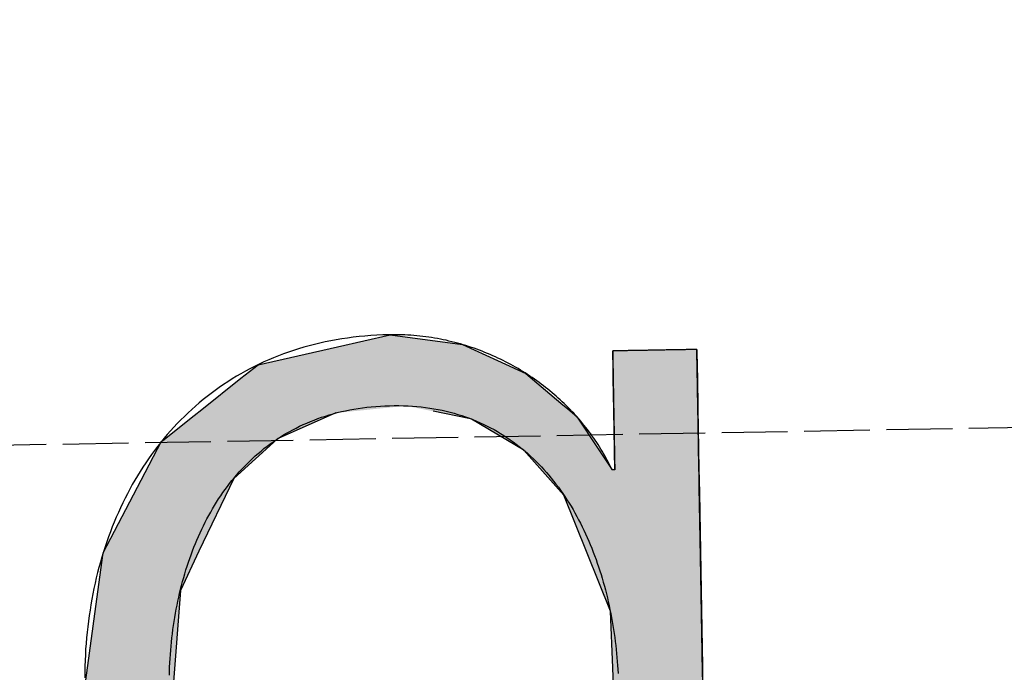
# Model space of a CAD drawing. Extents: x 1073 to 6773, y 6241 to 11366.
# Tile 28 of 58: x 3590 to 3665, y 8100 to 8150. Entities that reach past the tile are written whole.
import ezdxf

# ---------------------------------------------------------------- set-up
doc = ezdxf.new("R2010")
doc.units = 0
doc.linetypes.add('GEN3', pattern=[6.25, 5, -1.25])
doc.layers.get('0').update_dxf_attribs({"linetype": 'CONTINUOUS'})
doc.layers.add('3', color=6, linetype='GEN3')
doc.layers.add('LOGO', color=7, linetype='CONTINUOUS')

# ---------------------------------------------------------------- blocks, each defined once
blk = doc.blocks.new('*U49')
at = {"layer": 'LOGO', "color": 30, "linetype": 'CONTINUOUS'}
for p, q in [((70.736, 7.654), (71.316, 7.774)), ((71.316, 7.774), (72.103, 7.654)), ((69.862, 7.472), (70.736, 7.654)), ((72.103, 7.654), (72.485, 7.472)), ((73.747, 7.351), (73.747, 7.555)), ((74.669, 7.555), (74.669, 7.351)), ((69.672, 7.326), (69.862, 7.472)), ((72.485, 7.472), (72.791, 7.326)), ((73.747, 7.256), (73.747, 7.351)), ((74.669, 7.351), (74.669, 7.256)), ((69.239, 6.993), (69.672, 7.326)), ((72.791, 7.326), (73.169, 6.993)), ((73.747, 6.903), (73.747, 7.256)), ((74.669, 7.256), (74.669, 6.903)), ((68.806, 6.661), (69.153, 6.928)), ((69.153, 6.928), (69.239, 6.993)), ((70.704, 6.928), (70.07, 6.661)), ((72.161, 6.842), (71.772, 6.928)), ((73.169, 6.993), (73.244, 6.928)), ((73.244, 6.928), (73.342, 6.842)), ((73.747, 6.47), (73.747, 6.903)), ((74.669, 6.903), (74.669, 6.47)), ((72.187, 6.836), (72.161, 6.842)), ((72.754, 6.486), (72.187, 6.836)), ((73.342, 6.842), (73.346, 6.836)), ((73.346, 6.836), (73.568, 6.486)), ((68.562, 6.23), (68.792, 6.651)), ((68.792, 6.651), (68.806, 6.661)), ((70.058, 6.651), (69.574, 6.23)), ((70.07, 6.661), (70.058, 6.651)), ((72.956, 6.252), (72.754, 6.486)), ((73.568, 6.486), (73.717, 6.252)), ((73.747, 6.455), (73.747, 6.47)), ((74.669, 6.47), (74.669, 6.455)), ((73.747, 6.252), (73.747, 6.455)), ((74.669, 6.455), (74.669, 6.252)), ((68.131, 5.44), (68.562, 6.23)), ((69.574, 6.23), (69.18, 5.44)), ((73.185, 5.986), (72.956, 6.252)), ((74.669, 6.252), (74.669, 5.986)), ((73.672, 4.703), (73.185, 5.986)), ((74.669, 5.986), (74.669, 4.703)), ((68.065, 5.015), (68.131, 5.44)), ((69.18, 5.44), (68.969, 5.015)), ((67.904, 3.968), (68.065, 5.015)), ((68.969, 5.015), (68.872, 3.968)), ((73.687, 4.085), (73.672, 4.703)), ((74.669, 4.703), (74.669, 4.085)), ((73.708, 3.295), (73.687, 4.085)), ((74.669, 4.085), (74.669, 3.295)), ((67.954, 3.58), (67.904, 3.968)), ((68.872, 3.968), (68.836, 3.58)), ((68.098, 2.453), (67.954, 3.58)), ((68.836, 3.58), (69.115, 2.453)), ((73.273, 2.006), (73.708, 3.295)), ((74.669, 3.295), (74.669, 2.006)), ((68.2, 2.246), (68.098, 2.453)), ((69.115, 2.453), (69.167, 2.246)), ((68.688, 1.253), (68.2, 2.246)), ((69.167, 2.246), (69.986, 1.253)), ((72.961, 1.699), (73.273, 2.006)), ((74.669, 2.006), (74.669, 1.699)), ((72.369, 1.116), (72.901, 1.639)), ((72.901, 1.639), (72.961, 1.699)), ((73.717, 1.639), (73.384, 1.116)), ((73.747, 0.913), (73.747, 1.639)), ((74.669, 1.699), (74.669, 1.639)), ((74.669, 1.639), (74.669, 0.913)), ((68.704, 1.22), (68.688, 1.253)), ((69.029, 0.966), (68.704, 1.22)), ((69.986, 1.253), (70.054, 1.22)), ((70.054, 1.22), (70.586, 0.966)), ((72.054, 1.008), (72.369, 1.116)), ((73.384, 1.116), (73.315, 1.008)), ((71.744, 0.901), (72.054, 1.008)), ((73.315, 1.008), (73.195, 0.901)), ((69.159, 0.865), (69.029, 0.966)), ((69.16, 0.864), (69.159, 0.865)), ((69.602, 0.518), (69.16, 0.864)), ((70.586, 0.966), (71.308, 0.865)), ((71.39, 0.865), (71.744, 0.901)), ((73.153, 0.864), (72.764, 0.518)), ((73.154, 0.865), (73.153, 0.864)), ((73.195, 0.901), (73.154, 0.865)), ((73.747, 0.615), (73.747, 0.913)), ((74.669, 0.913), (74.669, 0.615)), ((73.606, -0.61), (73.747, 0.615)), ((74.669, 0.615), (74.522, -0.61)), ((69.764, 0.391), (69.602, 0.518)), ((72.764, 0.518), (72.494, 0.391)), ((70.739, 0.2), (69.764, 0.391)), ((72.494, 0.391), (72.088, 0.2)), ((71.316, 0.087), (70.739, 0.2)), ((72.088, 0.2), (71.316, 0.087)), ((73.462, -0.904), (73.606, -0.61)), ((74.522, -0.61), (74.486, -0.904)), ((68.409, -1.438), (68.183, -0.733)), ((69.105, -0.733), (69.393, -1.438)), ((73.168, -1.505), (73.462, -0.904)), ((74.486, -0.904), (74.186, -1.505)), ((68.516, -1.769), (68.409, -1.438)), ((69.393, -1.438), (69.755, -1.769)), ((72.422, -2.047), (73.168, -1.505)), ((74.186, -1.505), (73.915, -2.047)), ((68.652, -1.904), (68.516, -1.769)), ((69.755, -1.769), (69.903, -1.904)), ((68.992, -2.24), (68.652, -1.904)), ((69.903, -1.904), (71.316, -2.24)), ((72.412, -2.054), (72.422, -2.047)), ((73.915, -2.047), (73.904, -2.054)), ((71.316, -2.24), (72.412, -2.054)), ((73.904, -2.054), (73.636, -2.24)), ((69.233, -2.479), (68.992, -2.24)), ((73.636, -2.24), (73.295, -2.479)), ((69.922, -2.766), (69.233, -2.479)), ((73.295, -2.479), (72.881, -2.766)), ((70.208, -2.886), (69.922, -2.766)), ((72.881, -2.766), (72.131, -2.886)), ((71.316, -3.017), (70.208, -2.886)), ((72.131, -2.886), (71.316, -3.017))]:
    blk.add_line(p, q, dxfattribs=at)
at = {"layer": 'LOGO', "color": 30, "linetype": 'CONTINUOUS', "extrusion": (0, 0, -1)}
for points in [[(-71.316, 7.774), (-72.103, 7.654), (-70.736, 7.654)], [(-70.736, 7.654), (-72.485, 7.472), (-69.862, 7.472)], [(-70.736, 7.654), (-72.103, 7.654), (-72.485, 7.472)], [(-73.747, 7.555), (-74.669, 7.351), (-73.747, 7.351)], [(-73.747, 7.555), (-74.669, 7.555), (-74.669, 7.351)], [(-69.862, 7.472), (-72.791, 7.326), (-69.672, 7.326)], [(-69.862, 7.472), (-72.485, 7.472), (-72.791, 7.326)], [(-73.747, 7.351), (-74.669, 7.256), (-73.747, 7.256)], [(-73.747, 7.351), (-74.669, 7.351), (-74.669, 7.256)], [(-69.672, 7.326), (-73.169, 6.993), (-69.239, 6.993)], [(-69.672, 7.326), (-72.791, 7.326), (-73.169, 6.993)], [(-73.747, 7.256), (-74.669, 6.903), (-73.747, 6.903)], [(-73.747, 7.256), (-74.669, 7.256), (-74.669, 6.903)], [(-69.153, 6.928), (-70.07, 6.661), (-68.806, 6.661)], [(-69.239, 6.993), (-70.704, 6.928), (-69.153, 6.928)], [(-69.153, 6.928), (-70.704, 6.928), (-70.07, 6.661)], [(-69.239, 6.993), (-71.476, 6.993), (-70.704, 6.928)], [(-71.476, 6.993), (-73.244, 6.928), (-71.772, 6.928)], [(-71.476, 6.993), (-73.169, 6.993), (-73.244, 6.928)], [(-71.772, 6.928), (-73.342, 6.842), (-72.161, 6.842)], [(-71.772, 6.928), (-73.244, 6.928), (-73.342, 6.842)], [(-73.747, 6.903), (-74.669, 6.47), (-73.747, 6.47)], [(-73.747, 6.903), (-74.669, 6.903), (-74.669, 6.47)], [(-72.161, 6.842), (-73.346, 6.836), (-72.187, 6.836)], [(-72.161, 6.842), (-73.342, 6.842), (-73.346, 6.836)], [(-72.187, 6.836), (-73.568, 6.486), (-72.754, 6.486)], [(-72.187, 6.836), (-73.346, 6.836), (-73.568, 6.486)], [(-68.792, 6.651), (-69.574, 6.23), (-68.562, 6.23)], [(-68.806, 6.661), (-70.058, 6.651), (-68.792, 6.651)], [(-68.792, 6.651), (-70.058, 6.651), (-69.574, 6.23)], [(-68.806, 6.661), (-70.07, 6.661), (-70.058, 6.651)], [(-72.754, 6.486), (-73.717, 6.252), (-72.956, 6.252)], [(-72.754, 6.486), (-73.568, 6.486), (-73.717, 6.252)], [(-73.747, 6.47), (-74.669, 6.455), (-73.747, 6.455)], [(-73.747, 6.47), (-74.669, 6.47), (-74.669, 6.455)], [(-73.747, 6.455), (-74.669, 6.252), (-73.747, 6.252)], [(-73.747, 6.455), (-74.669, 6.455), (-74.669, 6.252)], [(-68.562, 6.23), (-69.18, 5.44), (-68.131, 5.44)], [(-68.562, 6.23), (-69.574, 6.23), (-69.18, 5.44)], [(-72.956, 6.252), (-74.669, 5.986), (-73.185, 5.986)], [(-72.956, 6.252), (-74.669, 6.252), (-74.669, 5.986)], [(-73.185, 5.986), (-74.669, 4.703), (-73.672, 4.703)], [(-73.185, 5.986), (-74.669, 5.986), (-74.669, 4.703)], [(-68.131, 5.44), (-68.969, 5.015), (-68.065, 5.015)], [(-68.131, 5.44), (-69.18, 5.44), (-68.969, 5.015)], [(-68.065, 5.015), (-68.872, 3.968), (-67.904, 3.968)], [(-68.065, 5.015), (-68.969, 5.015), (-68.872, 3.968)], [(-73.672, 4.703), (-74.669, 4.085), (-73.687, 4.085)], [(-73.672, 4.703), (-74.669, 4.703), (-74.669, 4.085)], [(-73.687, 4.085), (-74.669, 3.295), (-73.708, 3.295)], [(-73.687, 4.085), (-74.669, 4.085), (-74.669, 3.295)], [(-67.904, 3.968), (-68.836, 3.58), (-67.954, 3.58)], [(-67.904, 3.968), (-68.872, 3.968), (-68.836, 3.58)], [(-67.954, 3.58), (-69.115, 2.453), (-68.098, 2.453)], [(-67.954, 3.58), (-68.836, 3.58), (-69.115, 2.453)], [(-73.708, 3.295), (-74.669, 2.006), (-73.273, 2.006)], [(-73.708, 3.295), (-74.669, 3.295), (-74.669, 2.006)], [(-68.098, 2.453), (-69.167, 2.246), (-68.2, 2.246)], [(-68.098, 2.453), (-69.115, 2.453), (-69.167, 2.246)], [(-68.2, 2.246), (-69.986, 1.253), (-68.688, 1.253)], [(-68.2, 2.246), (-69.167, 2.246), (-69.986, 1.253)], [(-73.273, 2.006), (-74.669, 1.699), (-72.961, 1.699)], [(-73.273, 2.006), (-74.669, 2.006), (-74.669, 1.699)], [(-72.901, 1.639), (-73.384, 1.116), (-72.369, 1.116)], [(-72.961, 1.699), (-74.669, 1.639), (-72.901, 1.639)], [(-72.901, 1.639), (-73.717, 1.639), (-73.384, 1.116)], [(-72.961, 1.699), (-74.669, 1.699), (-74.669, 1.639)], [(-73.747, 1.639), (-74.669, 0.913), (-73.747, 0.913)], [(-73.747, 1.639), (-74.669, 1.639), (-74.669, 0.913)], [(-68.688, 1.253), (-70.054, 1.22), (-68.704, 1.22)], [(-68.688, 1.253), (-69.986, 1.253), (-70.054, 1.22)], [(-68.704, 1.22), (-70.586, 0.966), (-69.029, 0.966)], [(-68.704, 1.22), (-70.054, 1.22), (-70.586, 0.966)], [(-72.369, 1.116), (-73.315, 1.008), (-72.054, 1.008)], [(-72.369, 1.116), (-73.384, 1.116), (-73.315, 1.008)], [(-72.054, 1.008), (-73.195, 0.901), (-71.744, 0.901)], [(-72.054, 1.008), (-73.315, 1.008), (-73.195, 0.901)], [(-69.029, 0.966), (-71.308, 0.865), (-69.159, 0.865)], [(-69.029, 0.966), (-70.586, 0.966), (-71.308, 0.865)], [(-69.159, 0.865), (-71.316, 0.864), (-69.16, 0.864)], [(-69.159, 0.865), (-71.308, 0.865), (-71.316, 0.864)], [(-69.16, 0.864), (-72.764, 0.518), (-69.602, 0.518)], [(-69.16, 0.864), (-73.153, 0.864), (-72.764, 0.518)], [(-71.39, 0.865), (-73.153, 0.864), (-71.316, 0.864)], [(-71.744, 0.901), (-73.154, 0.865), (-71.39, 0.865)], [(-71.39, 0.865), (-73.154, 0.865), (-73.153, 0.864)], [(-71.744, 0.901), (-73.195, 0.901), (-73.154, 0.865)], [(-73.747, 0.913), (-74.669, 0.615), (-73.747, 0.615)], [(-73.747, 0.913), (-74.669, 0.913), (-74.669, 0.615)], [(-73.747, 0.615), (-74.522, -0.61), (-73.606, -0.61)], [(-73.747, 0.615), (-74.669, 0.615), (-74.522, -0.61)], [(-69.602, 0.518), (-72.494, 0.391), (-69.764, 0.391)], [(-69.602, 0.518), (-72.764, 0.518), (-72.494, 0.391)], [(-69.764, 0.391), (-72.088, 0.2), (-70.739, 0.2)], [(-69.764, 0.391), (-72.494, 0.391), (-72.088, 0.2)], [(-70.739, 0.2), (-72.088, 0.2), (-71.316, 0.087)], [(-73.606, -0.61), (-74.486, -0.904), (-73.462, -0.904)], [(-73.606, -0.61), (-74.522, -0.61), (-74.486, -0.904)], [(-68.183, -0.733), (-69.393, -1.438), (-68.409, -1.438)], [(-68.183, -0.733), (-69.105, -0.733), (-69.393, -1.438)], [(-73.462, -0.904), (-74.186, -1.505), (-73.168, -1.505)], [(-73.462, -0.904), (-74.486, -0.904), (-74.186, -1.505)], [(-68.409, -1.438), (-69.755, -1.769), (-68.516, -1.769)], [(-68.409, -1.438), (-69.393, -1.438), (-69.755, -1.769)], [(-73.168, -1.505), (-73.915, -2.047), (-72.422, -2.047)], [(-73.168, -1.505), (-74.186, -1.505), (-73.915, -2.047)], [(-68.516, -1.769), (-69.903, -1.904), (-68.652, -1.904)], [(-68.516, -1.769), (-69.755, -1.769), (-69.903, -1.904)], [(-68.652, -1.904), (-71.316, -2.24), (-68.992, -2.24)], [(-68.652, -1.904), (-69.903, -1.904), (-71.316, -2.24)], [(-72.422, -2.047), (-73.904, -2.054), (-72.412, -2.054)], [(-72.422, -2.047), (-73.915, -2.047), (-73.904, -2.054)], [(-72.412, -2.054), (-73.636, -2.24), (-71.316, -2.24)], [(-72.412, -2.054), (-73.904, -2.054), (-73.636, -2.24)], [(-68.992, -2.24), (-73.295, -2.479), (-69.233, -2.479)], [(-68.992, -2.24), (-73.636, -2.24), (-73.295, -2.479)], [(-69.233, -2.479), (-72.881, -2.766), (-69.922, -2.766)], [(-69.233, -2.479), (-73.295, -2.479), (-72.881, -2.766)], [(-69.922, -2.766), (-72.131, -2.886), (-70.208, -2.886)], [(-69.922, -2.766), (-72.881, -2.766), (-72.131, -2.886)], [(-70.208, -2.886), (-72.131, -2.886), (-71.316, -3.017)]]:
    blk.add_solid(points, dxfattribs=at)
blk = doc.blocks.new('KLAUS')
at = {"layer": 'LOGO'}
for points in [[(74.668, 7.555, 0), (74.668, 7.555, 0), (74.667, 7.555, 0), (74.666, 7.555, 0), (74.664, 7.555, 0), (74.662, 7.555, 0), (74.659, 7.555, 0), (74.655, 7.555, 0), (74.651, 7.555, 0), (74.647, 7.555, 0), (74.642, 7.555, 0), (74.636, 7.555, 0), (74.63, 7.555, 0), (74.624, 7.555, 0), (74.617, 7.555, 0), (74.61, 7.555, 0), (74.603, 7.555, 0), (74.595, 7.555, 0), (74.587, 7.555, 0), (74.578, 7.555, 0), (74.569, 7.555, 0), (74.559, 7.555, 0), (74.55, 7.555, 0), (74.54, 7.555, 0), (74.529, 7.555, 0), (74.519, 7.555, 0), (74.508, 7.555, 0), (74.497, 7.555, 0), (74.486, 7.555, 0), (74.474, 7.555, 0), (74.462, 7.555, 0), (74.45, 7.555, 0), (74.438, 7.555, 0), (74.425, 7.555, 0), (74.412, 7.555, 0), (74.399, 7.555, 0), (74.386, 7.555, 0), (74.373, 7.555, 0), (74.36, 7.555, 0), (74.346, 7.555, 0), (74.333, 7.555, 0), (74.319, 7.555, 0), (74.305, 7.555, 0), (74.291, 7.555, 0), (74.278, 7.555, 0), (74.263, 7.555, 0), (74.249, 7.555, 0), (74.235, 7.555, 0), (74.221, 7.555, 0), (74.207, 7.555, 0), (74.193, 7.555, 0), (74.179, 7.555, 0), (74.165, 7.555, 0), (74.151, 7.555, 0), (74.137, 7.555, 0), (74.123, 7.555, 0), (74.109, 7.555, 0), (74.095, 7.555, 0), (74.082, 7.555, 0), (74.068, 7.555, 0), (74.054, 7.555, 0), (74.041, 7.555, 0), (74.028, 7.555, 0), (74.015, 7.555, 0), (74.002, 7.555, 0), (73.989, 7.555, 0), (73.977, 7.555, 0), (73.965, 7.555, 0), (73.952, 7.555, 0), (73.941, 7.555, 0), (73.929, 7.555, 0), (73.918, 7.555, 0), (73.906, 7.555, 0), (73.895, 7.555, 0), (73.885, 7.555, 0), (73.875, 7.555, 0), (73.865, 7.555, 0), (73.855, 7.555, 0), (73.846, 7.555, 0), (73.837, 7.555, 0), (73.828, 7.555, 0), (73.82, 7.555, 0), (73.812, 7.555, 0), (73.804, 7.555, 0), (73.797, 7.555, 0), (73.791, 7.555, 0), (73.784, 7.555, 0), (73.778, 7.555, 0), (73.773, 7.555, 0), (73.768, 7.555, 0), (73.764, 7.555, 0), (73.76, 7.555, 0), (73.756, 7.555, 0), (73.753, 7.555, 0), (73.751, 7.555, 0), (73.749, 7.555, 0), (73.748, 7.555, 0), (73.747, 7.555, 0), (73.747, 7.555, 0), (73.747, 7.554, 0), (73.747, 7.553, 0), (73.747, 7.551, 0), (73.747, 7.548, 0), (73.747, 7.545, 0), (73.747, 7.54, 0), (73.747, 7.535, 0), (73.747, 7.53, 0), (73.747, 7.523, 0), (73.747, 7.516, 0), (73.747, 7.509, 0), (73.747, 7.5, 0), (73.747, 7.491, 0), (73.747, 7.482, 0), (73.747, 7.472, 0), (73.747, 7.461, 0), (73.747, 7.45, 0), (73.747, 7.438, 0), (73.747, 7.426, 0), (73.747, 7.413, 0), (73.747, 7.4, 0), (73.747, 7.386, 0), (73.747, 7.372, 0), (73.747, 7.357, 0), (73.747, 7.342, 0), (73.747, 7.327, 0), (73.747, 7.311, 0), (73.747, 7.295, 0), (73.747, 7.279, 0), (73.747, 7.262, 0), (73.747, 7.245, 0), (73.747, 7.227, 0), (73.747, 7.209, 0), (73.747, 7.191, 0), (73.747, 7.173, 0), (73.747, 7.155, 0), (73.747, 7.136, 0), (73.747, 7.117, 0), (73.747, 7.098, 0), (73.747, 7.079, 0), (73.747, 7.06, 0), (73.747, 7.04, 0), (73.747, 7.02, 0), (73.747, 7.001, 0), (73.747, 6.981, 0), (73.747, 6.961, 0), (73.747, 6.941, 0), (73.747, 6.921, 0), (73.747, 6.901, 0), (73.747, 6.881, 0), (73.747, 6.861, 0), (73.747, 6.842, 0), (73.747, 6.822, 0), (73.747, 6.802, 0), (73.747, 6.782, 0), (73.747, 6.763, 0), (73.747, 6.743, 0), (73.747, 6.724, 0), (73.747, 6.705, 0), (73.747, 6.686, 0), (73.747, 6.667, 0), (73.747, 6.648, 0), (73.747, 6.63, 0), (73.747, 6.612, 0), (73.747, 6.594, 0), (73.747, 6.576, 0), (73.747, 6.559, 0), (73.747, 6.541, 0), (73.747, 6.525, 0), (73.747, 6.508, 0), (73.747, 6.492, 0), (73.747, 6.477, 0), (73.747, 6.461, 0), (73.747, 6.446, 0), (73.747, 6.432, 0), (73.747, 6.418, 0), (73.747, 6.404, 0), (73.747, 6.391, 0), (73.747, 6.378, 0), (73.747, 6.366, 0), (73.747, 6.354, 0), (73.747, 6.343, 0), (73.747, 6.333, 0), (73.747, 6.323, 0), (73.747, 6.313, 0), (73.747, 6.305, 0), (73.747, 6.296, 0), (73.747, 6.289, 0), (73.747, 6.282, 0), (73.747, 6.276, 0), (73.747, 6.27, 0), (73.747, 6.265, 0), (73.747, 6.261, 0), (73.747, 6.258, 0), (73.747, 6.255, 0), (73.747, 6.253, 0), (73.747, 6.252, 0), (73.747, 6.252, 0), (73.747, 6.252, 0), (73.747, 6.252, 0), (73.746, 6.252, 0), (73.746, 6.252, 0), (73.746, 6.252, 0), (73.746, 6.252, 0), (73.746, 6.252, 0), (73.746, 6.252, 0), (73.746, 6.252, 0), (73.746, 6.252, 0), (73.746, 6.252, 0), (73.745, 6.252, 0), (73.745, 6.252, 0), (73.745, 6.252, 0), (73.745, 6.252, 0), (73.744, 6.252, 0), (73.744, 6.252, 0), (73.744, 6.252, 0), (73.744, 6.252, 0), (73.743, 6.252, 0), (73.743, 6.252, 0), (73.743, 6.252, 0), (73.742, 6.252, 0), (73.742, 6.252, 0), (73.742, 6.252, 0), (73.741, 6.252, 0), (73.741, 6.252, 0), (73.741, 6.252, 0), (73.74, 6.252, 0), (73.74, 6.252, 0), (73.74, 6.252, 0), (73.739, 6.252, 0), (73.739, 6.252, 0), (73.738, 6.252, 0), (73.738, 6.252, 0), (73.737, 6.252, 0), (73.737, 6.252, 0), (73.737, 6.252, 0), (73.736, 6.252, 0), (73.736, 6.252, 0), (73.735, 6.252, 0), (73.735, 6.252, 0), (73.734, 6.252, 0), (73.734, 6.252, 0), (73.734, 6.252, 0), (73.733, 6.252, 0), (73.733, 6.252, 0), (73.732, 6.252, 0), (73.732, 6.252, 0), (73.731, 6.252, 0), (73.731, 6.252, 0), (73.73, 6.252, 0), (73.73, 6.252, 0), (73.729, 6.252, 0), (73.729, 6.252, 0), (73.729, 6.252, 0), (73.728, 6.252, 0), (73.728, 6.252, 0), (73.727, 6.252, 0), (73.727, 6.252, 0), (73.726, 6.252, 0), (73.726, 6.252, 0), (73.725, 6.252, 0), (73.725, 6.252, 0), (73.725, 6.252, 0), (73.724, 6.252, 0), (73.724, 6.252, 0), (73.724, 6.252, 0), (73.723, 6.252, 0), (73.723, 6.252, 0), (73.722, 6.252, 0), (73.722, 6.252, 0), (73.722, 6.252, 0), (73.721, 6.252, 0), (73.721, 6.252, 0), (73.721, 6.252, 0), (73.72, 6.252, 0), (73.72, 6.252, 0), (73.72, 6.252, 0), (73.719, 6.252, 0), (73.719, 6.252, 0), (73.719, 6.252, 0), (73.719, 6.252, 0), (73.719, 6.252, 0), (73.718, 6.252, 0), (73.718, 6.252, 0), (73.718, 6.252, 0), (73.718, 6.252, 0), (73.718, 6.252, 0), (73.718, 6.252, 0), (73.717, 6.252, 0), (73.717, 6.252, 0), (73.717, 6.252, 0), (73.717, 6.252, 0), (73.717, 6.252, 0), (73.717, 6.252, 0), (73.717, 6.252, 0), (73.715, 6.257, 0), (73.703, 6.282, 0), (73.692, 6.307, 0), (73.679, 6.333, 0), (73.667, 6.358, 0), (73.654, 6.383, 0), (73.641, 6.408, 0), (73.627, 6.433, 0), (73.614, 6.458, 0), (73.599, 6.482, 0), (73.585, 6.507, 0), (73.57, 6.531, 0), (73.555, 6.555, 0), (73.539, 6.58, 0), (73.523, 6.604, 0), (73.507, 6.627, 0), (73.491, 6.651, 0), (73.474, 6.675, 0), (73.457, 6.698, 0), (73.439, 6.721, 0), (73.421, 6.744, 0), (73.403, 6.767, 0), (73.385, 6.79, 0), (73.367, 6.813, 0), (73.347, 6.835, 0), (73.328, 6.857, 0), (73.309, 6.879, 0), (73.289, 6.901, 0), (73.269, 6.923, 0), (73.249, 6.944, 0), (73.228, 6.966, 0), (73.207, 6.987, 0), (73.186, 7.008, 0), (73.164, 7.029, 0), (73.142, 7.049, 0), (73.12, 7.069, 0), (73.098, 7.089, 0), (73.076, 7.109, 0), (73.053, 7.129, 0), (73.03, 7.148, 0), (73.006, 7.168, 0), (72.983, 7.187, 0), (72.959, 7.205, 0), (72.935, 7.224, 0), (72.911, 7.242, 0), (72.886, 7.26, 0), (72.861, 7.278, 0), (72.836, 7.295, 0), (72.811, 7.313, 0), (72.785, 7.33, 0), (72.76, 7.346, 0), (72.734, 7.363, 0), (72.708, 7.379, 0), (72.681, 7.395, 0), (72.654, 7.411, 0), (72.628, 7.426, 0), (72.601, 7.441, 0), (72.573, 7.456, 0), (72.546, 7.471, 0), (72.518, 7.485, 0), (72.49, 7.499, 0), (72.462, 7.512, 0), (72.434, 7.526, 0), (72.406, 7.539, 0), (72.377, 7.551, 0), (72.348, 7.564, 0), (72.319, 7.576, 0), (72.29, 7.588, 0), (72.26, 7.599, 0), (72.231, 7.61, 0), (72.201, 7.621, 0), (72.171, 7.631, 0), (72.141, 7.642, 0), (72.111, 7.651, 0), (72.081, 7.661, 0), (72.05, 7.67, 0), (72.019, 7.679, 0), (71.988, 7.687, 0), (71.957, 7.695, 0), (71.926, 7.703, 0), (71.895, 7.71, 0), (71.863, 7.717, 0), (71.831, 7.723, 0), (71.8, 7.729, 0), (71.768, 7.735, 0), (71.736, 7.741, 0), (71.703, 7.746, 0), (71.671, 7.75, 0), (71.639, 7.755, 0), (71.606, 7.758, 0), (71.573, 7.762, 0), (71.54, 7.765, 0), (71.507, 7.767, 0), (71.474, 7.77, 0), (71.441, 7.771, 0), (71.408, 7.773, 0), (71.374, 7.774, 0), (71.341, 7.774, 0), (71.299, 7.774, 0), (71.233, 7.774, 0), (71.167, 7.772, 0), (71.102, 7.769, 0), (71.037, 7.765, 0), (70.973, 7.76, 0), (70.91, 7.754, 0), (70.847, 7.747, 0), (70.785, 7.739, 0), (70.723, 7.729, 0), (70.662, 7.719, 0), (70.602, 7.708, 0), (70.542, 7.696, 0), (70.483, 7.683, 0), (70.425, 7.669, 0), (70.367, 7.654, 0), (70.31, 7.638, 0), (70.253, 7.621, 0), (70.197, 7.603, 0), (70.142, 7.585, 0), (70.087, 7.565, 0), (70.033, 7.545, 0), (69.98, 7.523, 0), (69.927, 7.501, 0), (69.875, 7.478, 0), (69.823, 7.454, 0), (69.772, 7.429, 0), (69.722, 7.403, 0), (69.672, 7.376, 0), (69.623, 7.349, 0), (69.575, 7.321, 0), (69.527, 7.291, 0), (69.48, 7.262, 0), (69.434, 7.231, 0), (69.388, 7.199, 0), (69.343, 7.167, 0), (69.299, 7.134, 0), (69.255, 7.1, 0), (69.212, 7.066, 0), (69.169, 7.031, 0), (69.128, 6.995, 0), (69.087, 6.958, 0), (69.046, 6.92, 0), (69.006, 6.882, 0), (68.967, 6.843, 0), (68.929, 6.804, 0), (68.891, 6.763, 0), (68.854, 6.723, 0), (68.818, 6.681, 0), (68.782, 6.639, 0), (68.747, 6.596, 0), (68.713, 6.552, 0), (68.679, 6.508, 0), (68.646, 6.463, 0), (68.614, 6.418, 0), (68.582, 6.372, 0), (68.551, 6.325, 0), (68.521, 6.278, 0), (68.492, 6.231, 0), (68.463, 6.182, 0), (68.435, 6.133, 0), (68.407, 6.084, 0), (68.381, 6.034, 0), (68.355, 5.983, 0), (68.33, 5.932, 0), (68.305, 5.881, 0), (68.281, 5.829, 0), (68.258, 5.776, 0), (68.236, 5.723, 0), (68.214, 5.67, 0), (68.193, 5.616, 0), (68.173, 5.561, 0), (68.153, 5.506, 0), (68.134, 5.451, 0), (68.116, 5.395, 0), (68.099, 5.339, 0), (68.082, 5.282, 0), (68.066, 5.225, 0), (68.051, 5.168, 0), (68.037, 5.11, 0), (68.023, 5.052, 0), (68.01, 4.993, 0), (67.998, 4.934, 0), (67.986, 4.875, 0), (67.976, 4.815, 0), (67.966, 4.755, 0), (67.957, 4.695, 0), (67.948, 4.634, 0), (67.94, 4.573, 0), (67.933, 4.512, 0), (67.927, 4.45, 0), (67.921, 4.388, 0), (67.917, 4.326, 0), (67.913, 4.264, 0), (67.91, 4.201, 0), (67.907, 4.138, 0), (67.906, 4.075, 0)], [(74.668, 3.968, 0), (74.668, 4.075, 0), (74.668, 4.181, 0), (74.668, 4.287, 0), (74.668, 4.393, 0), (74.668, 4.499, 0), (74.668, 4.604, 0), (74.668, 4.709, 0), (74.668, 4.814, 0), (74.668, 4.918, 0), (74.668, 5.021, 0), (74.668, 5.123, 0), (74.668, 5.225, 0), (74.668, 5.325, 0), (74.668, 5.425, 0), (74.668, 5.523, 0), (74.668, 5.62, 0), (74.668, 5.716, 0), (74.668, 5.81, 0), (74.668, 5.903, 0), (74.668, 5.994, 0), (74.668, 6.084, 0), (74.668, 6.172, 0), (74.668, 6.258, 0), (74.668, 6.342, 0), (74.668, 6.424, 0), (74.668, 6.504, 0), (74.668, 6.581, 0), (74.668, 6.657, 0), (74.668, 6.73, 0), (74.668, 6.8, 0), (74.668, 6.868, 0), (74.668, 6.934, 0), (74.668, 6.996, 0), (74.668, 7.056, 0), (74.668, 7.113, 0), (74.668, 7.166, 0), (74.668, 7.217, 0), (74.668, 7.265, 0), (74.668, 7.309, 0), (74.668, 7.35, 0), (74.668, 7.387, 0), (74.668, 7.421, 0), (74.668, 7.452, 0), (74.668, 7.478, 0), (74.668, 7.501, 0), (74.668, 7.52, 0), (74.668, 7.535, 0), (74.668, 7.546, 0), (74.668, 7.552, 0), (74.668, 7.555, 0), (74.668, 7.555, 0), (74.668, 7.555, 0), (74.668, 7.555, 0), (74.668, 7.555, 0), (74.668, 7.555, 0), (74.668, 7.555, 0), (74.668, 7.555, 0), (74.668, 7.555, 0), (74.668, 7.555, 0), (74.668, 7.555, 0), (74.668, 7.555, 0), (74.668, 7.555, 0), (74.668, 7.555, 0), (74.668, 7.555, 0), (74.668, 7.555, 0), (74.668, 7.555, 0), (74.668, 7.555, 0), (74.668, 7.555, 0), (74.668, 7.555, 0), (74.668, 7.555, 0), (74.668, 7.555, 0), (74.668, 7.555, 0), (74.668, 7.555, 0), (74.668, 7.555, 0), (74.668, 7.555, 0), (74.668, 7.555, 0), (74.668, 7.555, 0), (74.668, 7.555, 0), (74.668, 7.555, 0), (74.668, 7.555, 0), (74.668, 7.555, 0), (74.668, 7.555, 0), (74.668, 7.555, 0), (74.668, 7.555, 0), (74.668, 7.555, 0), (74.668, 7.555, 0), (74.668, 7.555, 0), (74.668, 7.555, 0), (74.668, 7.555, 0), (74.668, 7.555, 0), (74.668, 7.555, 0), (74.668, 7.555, 0), (74.668, 7.555, 0), (74.668, 7.555, 0), (74.668, 7.555, 0), (74.668, 7.555, 0), (74.668, 7.555, 0), (74.668, 7.555, 0), (74.668, 7.555, 0), (74.668, 7.555, 0), (74.668, 7.555, 0), (74.668, 7.555, 0), (74.668, 7.555, 0), (74.668, 7.555, 0), (74.668, 7.555, 0), (74.668, 7.555, 0), (74.668, 7.555, 0), (74.668, 7.555, 0), (74.668, 7.555, 0), (74.668, 7.555, 0), (74.668, 7.555, 0), (74.668, 7.555, 0), (74.668, 7.555, 0), (74.668, 7.555, 0), (74.668, 7.555, 0), (74.668, 7.555, 0), (74.668, 7.555, 0), (74.668, 7.555, 0), (74.668, 7.555, 0), (74.668, 7.555, 0), (74.668, 7.555, 0), (74.668, 7.555, 0), (74.668, 7.555, 0), (74.668, 7.555, 0), (74.668, 7.555, 0), (74.668, 7.555, 0), (74.668, 7.555, 0), (74.668, 7.555, 0), (74.668, 7.555, 0), (74.668, 7.555, 0), (74.668, 7.555, 0), (74.668, 7.555, 0), (74.668, 7.555, 0), (74.668, 7.555, 0), (74.668, 7.555, 0), (74.668, 7.555, 0), (74.668, 7.555, 0), (74.668, 7.555, 0), (74.668, 7.555, 0), (74.668, 7.555, 0), (74.668, 7.555, 0), (74.668, 7.555, 0), (74.668, 7.555, 0), (74.668, 7.555, 0), (74.668, 7.555, 0), (74.668, 7.555, 0), (74.668, 7.555, 0), (74.668, 7.555, 0)], [(68.832, 4.086, 0), (68.834, 4.131, 0), (68.837, 4.177, 0), (68.84, 4.223, 0), (68.844, 4.269, 0), (68.847, 4.314, 0), (68.852, 4.36, 0), (68.857, 4.405, 0), (68.862, 4.45, 0), (68.868, 4.496, 0), (68.874, 4.541, 0), (68.88, 4.586, 0), (68.888, 4.631, 0), (68.895, 4.675, 0), (68.903, 4.72, 0), (68.912, 4.764, 0), (68.92, 4.808, 0), (68.93, 4.852, 0), (68.939, 4.896, 0), (68.95, 4.94, 0), (68.96, 4.983, 0), (68.972, 5.026, 0), (68.983, 5.069, 0), (68.995, 5.112, 0), (69.008, 5.154, 0), (69.021, 5.196, 0), (69.034, 5.238, 0), (69.048, 5.28, 0), (69.063, 5.322, 0), (69.078, 5.363, 0), (69.093, 5.403, 0), (69.109, 5.444, 0), (69.125, 5.484, 0), (69.142, 5.524, 0), (69.159, 5.563, 0), (69.177, 5.603, 0), (69.195, 5.642, 0), (69.214, 5.68, 0), (69.234, 5.718, 0), (69.253, 5.756, 0), (69.273, 5.793, 0), (69.294, 5.83, 0), (69.316, 5.867, 0), (69.337, 5.903, 0), (69.359, 5.939, 0), (69.382, 5.974, 0), (69.405, 6.009, 0), (69.429, 6.043, 0), (69.453, 6.077, 0), (69.478, 6.111, 0), (69.503, 6.144, 0), (69.529, 6.176, 0), (69.555, 6.208, 0), (69.582, 6.24, 0), (69.61, 6.271, 0), (69.637, 6.301, 0), (69.666, 6.331, 0), (69.695, 6.361, 0), (69.724, 6.389, 0), (69.754, 6.418, 0), (69.784, 6.446, 0), (69.815, 6.473, 0), (69.847, 6.499, 0), (69.879, 6.525, 0), (69.911, 6.551, 0), (69.945, 6.576, 0), (69.978, 6.6, 0), (70.012, 6.624, 0), (70.047, 6.647, 0), (70.082, 6.669, 0), (70.118, 6.691, 0), (70.154, 6.712, 0), (70.191, 6.732, 0), (70.229, 6.752, 0), (70.267, 6.771, 0), (70.305, 6.789, 0), (70.344, 6.807, 0), (70.384, 6.823, 0), (70.424, 6.84, 0), (70.465, 6.855, 0), (70.506, 6.87, 0), (70.548, 6.884, 0), (70.59, 6.897, 0), (70.633, 6.909, 0), (70.677, 6.921, 0), (70.721, 6.932, 0), (70.766, 6.942, 0), (70.811, 6.951, 0), (70.857, 6.96, 0), (70.903, 6.967, 0), (70.95, 6.974, 0), (70.998, 6.98, 0), (71.046, 6.985, 0), (71.094, 6.99, 0), (71.144, 6.993, 0), (71.194, 6.996, 0), (71.244, 6.997, 0), (71.295, 6.998, 0), (71.346, 6.998, 0), (71.397, 6.997, 0), (71.447, 6.995, 0), (71.496, 6.992, 0), (71.545, 6.988, 0), (71.593, 6.984, 0), (71.64, 6.978, 0), (71.687, 6.972, 0), (71.734, 6.964, 0), (71.779, 6.956, 0), (71.824, 6.947, 0), (71.869, 6.937, 0), (71.913, 6.926, 0), (71.956, 6.915, 0), (71.999, 6.902, 0), (72.041, 6.889, 0), (72.083, 6.875, 0), (72.124, 6.86, 0), (72.165, 6.845, 0), (72.204, 6.829, 0), (72.244, 6.812, 0), (72.283, 6.794, 0), (72.321, 6.775, 0), (72.359, 6.756, 0), (72.396, 6.736, 0), (72.433, 6.716, 0), (72.469, 6.694, 0), (72.504, 6.672, 0), (72.539, 6.65, 0), (72.573, 6.626, 0), (72.607, 6.602, 0), (72.641, 6.578, 0), (72.673, 6.553, 0), (72.706, 6.527, 0), (72.737, 6.5, 0), (72.768, 6.473, 0), (72.799, 6.446, 0), (72.829, 6.418, 0), (72.859, 6.389, 0), (72.888, 6.36, 0), (72.916, 6.33, 0), (72.944, 6.299, 0), (72.972, 6.268, 0), (72.999, 6.237, 0), (73.025, 6.205, 0), (73.051, 6.173, 0), (73.076, 6.14, 0), (73.101, 6.107, 0), (73.126, 6.073, 0), (73.15, 6.038, 0), (73.173, 6.004, 0), (73.196, 5.969, 0), (73.218, 5.933, 0), (73.24, 5.897, 0), (73.262, 5.861, 0), (73.283, 5.824, 0), (73.303, 5.787, 0), (73.323, 5.749, 0), (73.342, 5.712, 0), (73.361, 5.673, 0), (73.38, 5.635, 0), (73.398, 5.596, 0), (73.415, 5.557, 0), (73.432, 5.517, 0), (73.449, 5.477, 0), (73.465, 5.437, 0), (73.481, 5.397, 0), (73.496, 5.356, 0), (73.51, 5.316, 0), (73.525, 5.274, 0), (73.538, 5.233, 0), (73.552, 5.191, 0), (73.564, 5.15, 0), (73.577, 5.108, 0), (73.589, 5.066, 0), (73.6, 5.023, 0), (73.611, 4.981, 0), (73.622, 4.938, 0), (73.632, 4.895, 0), (73.642, 4.852, 0), (73.651, 4.809, 0), (73.66, 4.766, 0), (73.668, 4.722, 0), (73.676, 4.679, 0), (73.683, 4.635, 0), (73.691, 4.592, 0), (73.697, 4.548, 0), (73.703, 4.504, 0), (73.709, 4.46, 0), (73.715, 4.417, 0), (73.719, 4.373, 0), (73.724, 4.329, 0), (73.728, 4.285, 0), (73.732, 4.241, 0), (73.735, 4.197, 0), (73.738, 4.153, 0), (73.74, 4.109, 0), (73.742, 4.066, 0), (73.744, 4.022, 0)]]:
    blk.add_polyline3d(points, dxfattribs=at)
at = {"layer": 'LOGO', "color": 30, "linetype": 'CONTINUOUS'}
blk.add_blockref('*U49', (0, 0), dxfattribs=at)

msp = doc.modelspace()

# ---------------------------------------------------------------- linework, layer by layer
at = {"layer": '3'}
msp.add_line((1175.278, 8075.309), (6230.443, 8163.547), dxfattribs=at)

# ---------------------------------------------------------------- block references
at = {"xscale": 6.929133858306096, "yscale": 6.929133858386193, "zscale": 6.929133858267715, "rotation": 0.9999999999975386}
msp.add_blockref('KLAUS', (3125.372, 8063.33), dxfattribs=at)

doc.saveas('drawing.dxf')
